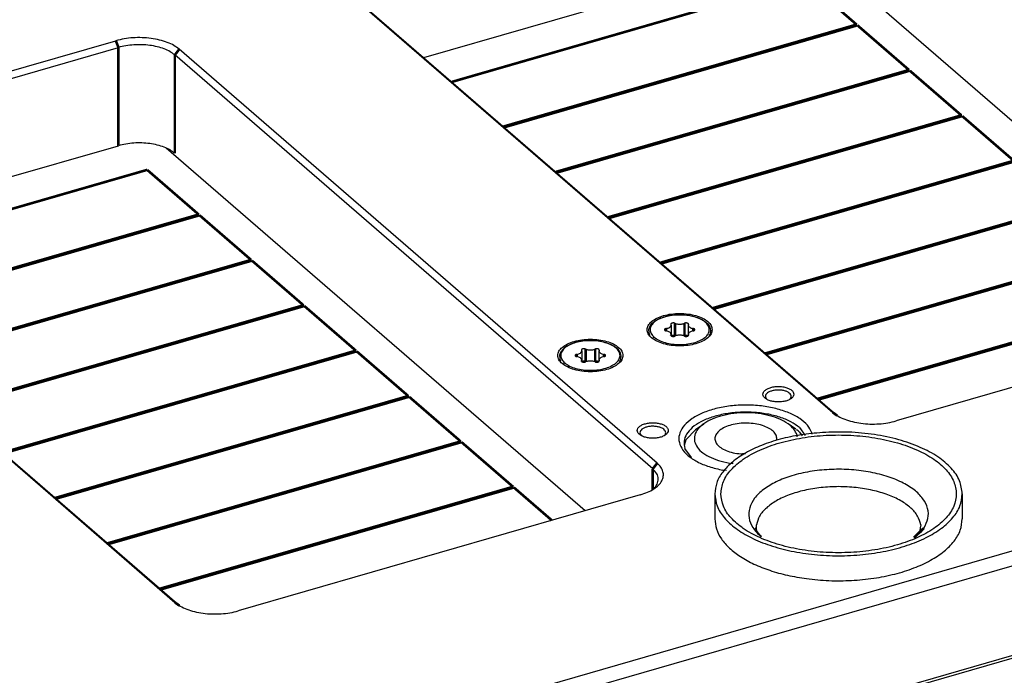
# Model space of a CAD drawing. Header units: inches. Extents: x 0 to 841, y 0 to 594.
# Tile 51 of 84: x 457 to 553, y 211 to 274. Entities that reach past the tile are written whole.
import ezdxf

# ---------------------------------------------------------------- set-up
doc = ezdxf.new("R2010")
doc.units = ezdxf.units.IN

# ---------------------------------------------------------------- blocks, each defined once
blk = doc.blocks.new('E8021-96570_pcb__1', base_point=(83.97, 163.499))
at = {"color": 3, "linetype": 'Continuous', "const_width": 0.25}
for points in [[(499.091, 268.079), (533.334, 277.965)], [(533.334, 277.965), (538.334, 273.635)], [(538.334, 273.635), (504.091, 263.749)], [(504.171, 263.68), (538.414, 273.565)], [(538.414, 273.565), (543.414, 269.235)], [(543.414, 269.235), (509.171, 259.35)], [(509.251, 259.281), (543.494, 269.166)], [(543.494, 269.166), (548.494, 264.836)], [(548.494, 264.836), (514.251, 254.951)], [(514.331, 254.881), (548.574, 264.766)], [(548.574, 264.766), (553.574, 260.436)], [(553.574, 260.436), (519.331, 250.551)], [(519.411, 250.482), (553.654, 260.367)], [(435.3, 249.664), (469.543, 259.55)], [(469.543, 259.55), (474.543, 255.22)], [(558.654, 256.037), (524.411, 246.152)], [(524.491, 246.082), (558.734, 255.968)], [(474.543, 255.22), (440.3, 245.334)], [(440.38, 245.265), (474.623, 255.15)], [(474.623, 255.15), (479.623, 250.82)], [(563.734, 251.637), (529.491, 241.752)], [(529.571, 241.683), (563.814, 251.568)], [(479.623, 250.82), (445.38, 240.935)], [(445.46, 240.866), (479.703, 250.751)], [(479.703, 250.751), (484.703, 246.421)], [(568.814, 247.238), (534.571, 237.353)], [(534.651, 237.284), (568.894, 247.169)], [(484.703, 246.421), (450.46, 236.536)], [(450.54, 236.466), (484.783, 246.351)], [(484.783, 246.351), (489.783, 242.021)], [(489.783, 242.021), (455.54, 232.136)], [(455.62, 232.067), (489.863, 241.952)], [(489.863, 241.952), (494.863, 237.622)], [(494.863, 237.622), (460.62, 227.737)], [(460.7, 227.667), (494.943, 237.553)], [(494.943, 237.553), (499.943, 233.222)], [(499.943, 233.222), (465.7, 223.337)], [(465.78, 223.268), (500.023, 233.153)], [(500.023, 233.153), (505.023, 228.823)], [(505.023, 228.823), (470.78, 218.938)], [(470.86, 218.869), (505.103, 228.754)], [(505.103, 228.754), (508.783, 225.567)]]:
    blk.add_lwpolyline(points, dxfattribs=at)
blk = doc.blocks.new('E8021-24170', base_point=(48.856, 135.123))
at = {"color": 7, "linetype": 'Continuous'}
for p, q in [((799.844, 293.723), (287.156, 145.723)), ((800.344, 292.424), (449.723, 191.209)), ((496.366, 270.439), (530.551, 280.308)), ((535.184, 280.079), (575.793, 244.911)), ((489.683, 276.16), (536.023, 236.028)), ((490.116, 275.852), (536.456, 235.72)), ((427.539, 260.819), (466.51, 272.069)), ((427.789, 260.169), (466.76, 271.419)), ((518.997, 231.113), (472.657, 271.245)), ((518.564, 230.555), (472.224, 270.687)), ((432.575, 252.024), (466.76, 261.893)), ((512.001, 226.496), (471.393, 261.664)), ((425.892, 257.745), (472.232, 217.613)), ((426.325, 257.437), (472.665, 217.305)), ((581.141, 246.455), (542.17, 235.205)), ((457.882, 184.904), (639.107, 237.219)), ((639.357, 237.002), (458.019, 184.655)), ((529.639, 237.292), (529.618, 237.313)), ((531.871, 237.305), (531.858, 237.293)), ((532.796, 234.56), (533.348, 233.801)), ((534.001, 234.057), (534.001, 233.912)), ((517.462, 233.777), (517.442, 233.798)), ((519.694, 233.79), (519.682, 233.778)), ((522.34, 231.648), (521.691, 232.539)), ((525.705, 230.41), (525.377, 230.439)), ((518.617, 228.603), (518.552, 228.546)), ((517.35, 228.04), (478.379, 216.79))]:
    blk.add_line(p, q, dxfattribs=at)
at = {"color": 3, "linetype": 'Continuous', "const_width": 0.25}
for points in [[(466.51, 272.069), (466.76, 271.419)], [(466.76, 271.419), (466.76, 261.893)], [(472.657, 271.245), (472.224, 270.687)], [(472.224, 270.687), (472.224, 261.161)], [(536.023, 236.028), (536.456, 235.72)], [(518.564, 230.555), (518.997, 231.113)], [(518.564, 230.555), (518.564, 228.556)], [(472.232, 217.613), (472.665, 217.305)]]:
    blk.add_lwpolyline(points, dxfattribs=at)
at = {"color": 7, "linetype": 'Continuous'}
for points, knots in [([(472.657, 271.245), (472.49, 271.371), (472.132, 271.64), (471.481, 271.928), (470.736, 272.158), (469.915, 272.309), (469.052, 272.38), (468.178, 272.364), (467.323, 272.272), (466.777, 272.135), (466.51, 272.069)], [0, 0, 0, 0, 0.626553, 1.337509, 2.122011, 2.962117, 3.835449, 4.717249, 5.582177, 6.406061, 6.406061, 6.406061, 6.406061]), ([(472.224, 270.687), (472.075, 270.799), (471.758, 271.038), (471.178, 271.294), (470.517, 271.499), (469.787, 271.633), (469.019, 271.696), (468.242, 271.682), (467.483, 271.6), (466.997, 271.478), (466.76, 271.419)], [0, 0, 0, 0, 0.556936, 1.188897, 1.886232, 2.632992, 3.409288, 4.19311, 4.961935, 5.694277, 5.694277, 5.694277, 5.694277]), ([(472.224, 261.161), (472.075, 261.273), (471.758, 261.512), (471.178, 261.767), (470.517, 261.972), (469.787, 262.107), (469.019, 262.17), (468.242, 262.156), (467.483, 262.074), (466.997, 261.952), (466.76, 261.893)], [0, 0, 0, 0, 0.556936, 1.188897, 1.886232, 2.632992, 3.409288, 4.19311, 4.961935, 5.694277, 5.694277, 5.694277, 5.694277]), ([(524.33, 244.053), (524.306, 244.194), (524.254, 244.5), (523.893, 244.884), (523.388, 245.201), (522.735, 245.442), (521.984, 245.594), (521.18, 245.645), (520.376, 245.594), (519.625, 245.442), (518.974, 245.201), (518.463, 244.884), (518.119, 244.5), (517.989, 244.053), (518.119, 243.605), (518.463, 243.222), (518.974, 242.904), (519.625, 242.663), (520.376, 242.512), (521.18, 242.46), (521.984, 242.512), (522.735, 242.663), (523.388, 242.904), (523.893, 243.222), (524.254, 243.605), (524.306, 243.912), (524.33, 244.053)], [0, 0, 0, 0, 0.421534, 0.91481, 1.512301, 2.211054, 2.986897, 3.803941, 4.620985, 5.396828, 6.095581, 6.693073, 7.186348, 7.607882, 8.029416, 8.522692, 9.120183, 9.818936, 10.594779, 11.411823, 12.228867, 13.00471, 13.703463, 14.300955, 14.79423, 15.215764, 15.215764, 15.215764, 15.215764]), ([(515.67, 241.553), (515.646, 241.694), (515.594, 242), (515.233, 242.384), (514.728, 242.701), (514.075, 242.942), (513.324, 243.094), (512.52, 243.145), (511.716, 243.094), (510.965, 242.942), (510.313, 242.701), (509.803, 242.384), (509.459, 242), (509.329, 241.553), (509.459, 241.105), (509.803, 240.722), (510.313, 240.404), (510.965, 240.163), (511.716, 240.012), (512.52, 239.96), (513.324, 240.012), (514.075, 240.163), (514.728, 240.404), (515.233, 240.722), (515.594, 241.105), (515.646, 241.412), (515.67, 241.553)], [0, 0, 0, 0, 0.421534, 0.91481, 1.512301, 2.211054, 2.986897, 3.803941, 4.620985, 5.396828, 6.095581, 6.693073, 7.186348, 7.607882, 8.029416, 8.522692, 9.120183, 9.818936, 10.594779, 11.411823, 12.228867, 13.00471, 13.703463, 14.300955, 14.79423, 15.215764, 15.215764, 15.215764, 15.215764]), ([(532.248, 237.797), (532.234, 237.87), (532.204, 238.032), (531.999, 238.226), (531.719, 238.382), (531.361, 238.492), (530.958, 238.549), (530.538, 238.549), (530.135, 238.492), (529.778, 238.382), (529.494, 238.226), (529.3, 238.032), (529.224, 237.797), (529.3, 237.562), (529.494, 237.367), (529.778, 237.212), (530.135, 237.101), (530.538, 237.044), (530.958, 237.044), (531.361, 237.101), (531.719, 237.212), (531.999, 237.367), (532.204, 237.562), (532.234, 237.723), (532.248, 237.797)], [0, 0, 0, 0, 0.219862, 0.48285, 0.805647, 1.182902, 1.596944, 2.023888, 2.43793, 2.815186, 3.137982, 3.400971, 3.620832, 3.840694, 4.103682, 4.426479, 4.803735, 5.217776, 5.644721, 6.058762, 6.436018, 6.758815, 7.021803, 7.241665, 7.241665, 7.241665, 7.241665]), ([(531.871, 237.305), (531.915, 237.359), (531.997, 237.46), (532.006, 237.667), (531.894, 237.851), (531.696, 238), (531.427, 238.115), (531.106, 238.188), (530.757, 238.213), (530.407, 238.19), (530.083, 238.119), (529.811, 238.006), (529.61, 237.859), (529.493, 237.677), (529.495, 237.469), (529.576, 237.367), (529.618, 237.313)], [0, 0, 0, 0, 0.203425, 0.383262, 0.580668, 0.823812, 1.117524, 1.451619, 1.807947, 2.164801, 2.500395, 2.796324, 3.041899, 3.241029, 3.420748, 3.622311, 3.622311, 3.622311, 3.622311]), ([(534.001, 234.057), (533.872, 234.31), (533.589, 234.861), (532.78, 235.497), (531.745, 236.035), (530.487, 236.436), (529.083, 236.687), (527.6, 236.772), (526.118, 236.687), (524.712, 236.437), (523.457, 236.034), (522.414, 235.499), (521.631, 234.853), (521.152, 234.107), (521.048, 233.286), (521.35, 232.494), (521.987, 231.797), (522.906, 231.205), (524.061, 230.726), (524.923, 230.538), (525.377, 230.439)], [0, 0, 0, 0, 0.842582, 1.840828, 3.012965, 4.340321, 5.781805, 7.283366, 8.784927, 10.226412, 11.553769, 12.725906, 13.724153, 14.566735, 15.325156, 16.113152, 17.02826, 18.113892, 19.367642, 20.75819, 20.75819, 20.75819, 20.75819]), ([(532.796, 234.56), (532.526, 234.758), (531.943, 235.185), (530.863, 235.604), (529.631, 235.912), (528.288, 236.066), (526.911, 236.067), (525.57, 235.911), (524.334, 235.608), (523.267, 235.173), (522.418, 234.625), (521.835, 233.984), (521.539, 233.246), (521.641, 232.772), (521.691, 232.539)], [0, 0, 0, 0, 1.002122, 2.159428, 3.44301, 4.808057, 6.201171, 7.566218, 8.849801, 10.007108, 11.00923, 11.853945, 12.581326, 13.281406, 13.281406, 13.281406, 13.281406]), ([(536.023, 236.028), (536.19, 235.903), (536.548, 235.634), (537.199, 235.346), (537.944, 235.116), (538.765, 234.964), (539.628, 234.894), (540.502, 234.909), (541.357, 235.001), (541.903, 235.138), (542.17, 235.205)], [0, 0, 0, 0, 0.626553, 1.337509, 2.122011, 2.962117, 3.835449, 4.717249, 5.582177, 6.406061, 6.406061, 6.406061, 6.406061]), ([(520.072, 234.282), (520.058, 234.355), (520.027, 234.517), (519.823, 234.711), (519.543, 234.867), (519.185, 234.977), (518.782, 235.034), (518.362, 235.034), (517.959, 234.977), (517.602, 234.867), (517.318, 234.711), (517.124, 234.517), (517.048, 234.282), (517.124, 234.047), (517.318, 233.852), (517.602, 233.697), (517.959, 233.586), (518.362, 233.529), (518.782, 233.529), (519.185, 233.586), (519.543, 233.697), (519.823, 233.852), (520.027, 234.047), (520.058, 234.208), (520.072, 234.282)], [0, 0, 0, 0, 0.219862, 0.48285, 0.805647, 1.182902, 1.596944, 2.023888, 2.43793, 2.815186, 3.137982, 3.400971, 3.620832, 3.840694, 4.103682, 4.426479, 4.803735, 5.217776, 5.644721, 6.058762, 6.436018, 6.758815, 7.021803, 7.241665, 7.241665, 7.241665, 7.241665]), ([(519.694, 233.79), (519.738, 233.844), (519.821, 233.945), (519.83, 234.152), (519.718, 234.336), (519.52, 234.485), (519.251, 234.6), (518.93, 234.673), (518.58, 234.698), (518.23, 234.675), (517.907, 234.604), (517.635, 234.491), (517.433, 234.344), (517.317, 234.162), (517.319, 233.954), (517.399, 233.852), (517.442, 233.798)], [0, 0, 0, 0, 0.203425, 0.383261, 0.580668, 0.823813, 1.117525, 1.451621, 1.807948, 2.164802, 2.500396, 2.796324, 3.041898, 3.241028, 3.420747, 3.62231, 3.62231, 3.62231, 3.62231]), ([(517.35, 228.04), (517.592, 228.118), (518.051, 228.267), (518.656, 228.587), (519.132, 228.957), (519.461, 229.375), (519.62, 229.832), (519.587, 230.3), (519.371, 230.749), (519.127, 230.987), (518.997, 231.113)], [0, 0, 0, 0, 0.761693, 1.445276, 2.043024, 2.559714, 3.018011, 3.459795, 3.933762, 4.475942, 4.475942, 4.475942, 4.475942]), ([(518.617, 228.603), (518.755, 228.751), (519.013, 229.027), (519.147, 229.586), (518.981, 230.139), (518.71, 230.41), (518.564, 230.555)], [0, 0, 0, 0, 0.599667, 1.118046, 1.641535, 2.253268, 2.253268, 2.253268, 2.253268]), ([(472.232, 217.613), (472.399, 217.488), (472.756, 217.219), (473.408, 216.931), (474.152, 216.701), (474.973, 216.549), (475.837, 216.479), (476.711, 216.494), (477.565, 216.586), (478.112, 216.723), (478.379, 216.79)], [0, 0, 0, 0, 0.626553, 1.337509, 2.122011, 2.962117, 3.835449, 4.717249, 5.582177, 6.406061, 6.406061, 6.406061, 6.406061])]:
    blk.add_open_spline(points, degree=3, knots=knots, dxfattribs=at)
blk = doc.blocks.new('0515-1032_2', base_point=(518.194, 242.611))
at = {"color": 7, "linetype": 'Continuous'}
for p, q in [((519.84, 245.342), (520.396, 245.45)), ((520.396, 245.45), (520.982, 245.5)), ((520.982, 245.5), (521.576, 245.49)), ((521.576, 245.49), (522.154, 245.42)), ((522.154, 245.42), (522.694, 245.293)), ((518.227, 244.184), (518.318, 244.413)), ((518.318, 244.413), (518.558, 244.711)), ((518.558, 244.711), (518.642, 244.775)), ((518.642, 244.775), (518.904, 244.967)), ((518.904, 244.967), (519.337, 245.179)), ((519.337, 245.179), (519.84, 245.342)), ((520.345, 244.495), (520.345, 243.611)), ((522.015, 244.495), (522.015, 243.611)), ((522.694, 245.293), (523.176, 245.113)), ((523.176, 245.113), (523.582, 244.887)), ((523.582, 244.887), (523.714, 244.775)), ((523.714, 244.775), (523.894, 244.615)), ((523.894, 244.615), (524.098, 244.307)), ((518.194, 244.086), (518.227, 244.184)), ((518.205, 243.746), (518.194, 244.086)), ((518.221, 243.705), (518.205, 243.746)), ((518.299, 243.537), (518.221, 243.705)), ((518.307, 243.52), (518.299, 243.537)), ((520.345, 243.611), (520.345, 243.472)), ((520.77, 243.448), (520.715, 243.465)), ((521.646, 243.466), (521.59, 243.445)), ((521.99, 243.446), (521.944, 243.472)), ((522.015, 243.611), (522.015, 243.471)), ((524.067, 243.545), (524.009, 243.447)), ((524.099, 243.598), (524.067, 243.545)), ((524.098, 244.307), (524.131, 244.184)), ((524.121, 243.636), (524.099, 243.598)), ((524.128, 243.669), (524.121, 243.636)), ((524.136, 243.705), (524.128, 243.669)), ((524.131, 244.184), (524.176, 243.973)), ((524.176, 243.973), (524.136, 243.705))]:
    blk.add_line(p, q, dxfattribs=at)
at = {"color": 3, "linetype": 'Continuous', "const_width": 0.25}
for points in [[(520.714, 244.678), (520.715, 243.465)], [(521.646, 244.678), (521.646, 243.466)], [(519.864, 244.164), (519.864, 243.942)], [(520.33, 243.538), (520.33, 243.494)], [(522.496, 244.164), (522.496, 243.942)]]:
    blk.add_lwpolyline(points, dxfattribs=at)
at = {"color": 3, "linetype": 'Continuous'}
for points, knots in [([(520.986, 245.487), (520.748, 245.47), (520.285, 245.438), (519.636, 245.282), (519.08, 245.057), (518.65, 244.767), (518.367, 244.421), (518.271, 244.026), (518.392, 243.631), (518.586, 243.438), (518.69, 243.334)], [0, 0, 0, 0, 0.716226, 1.389716, 1.992289, 2.506334, 2.932798, 3.302504, 3.676715, 4.113842, 4.113842, 4.113842, 4.113842]), ([(518.69, 243.334), (518.842, 243.226), (519.17, 242.992), (519.784, 242.78), (520.481, 242.641), (521.228, 242.599), (521.971, 242.654), (522.661, 242.802), (523.253, 243.033), (523.709, 243.335), (524.006, 243.699), (524.091, 244.121), (523.931, 244.529), (523.581, 244.873), (523.078, 245.155), (522.451, 245.359), (521.739, 245.484), (521.24, 245.486), (520.986, 245.487)], [0, 0, 0, 0, 0.554876, 1.204905, 1.926604, 2.685316, 3.441471, 4.155826, 4.794757, 5.33677, 5.782395, 6.168347, 6.566631, 7.040889, 7.614915, 8.28085, 9.012497, 9.773833, 9.773833, 9.773833, 9.773833]), ([(518.69, 243.334), (518.674, 243.327), (518.64, 243.312), (518.603, 243.27), (518.58, 243.22), (518.584, 243.186), (518.585, 243.17)], [0, 0, 0, 0, 0.0533952, 0.1095356, 0.1636184, 0.2120384, 0.2120384, 0.2120384, 0.2120384])]:
    blk.add_open_spline(points, degree=3, knots=knots, dxfattribs=at)
at = {"color": 7, "linetype": 'Continuous'}
for points, knots in [([(519.864, 244.164), (519.93, 244.177), (520.052, 244.203), (520.205, 244.278), (520.319, 244.373), (520.337, 244.457), (520.345, 244.495)], [0, 0, 0, 0, 0.2002005, 0.3723449, 0.5108346, 0.6236021, 0.6236021, 0.6236021, 0.6236021]), ([(520.714, 244.678), (520.694, 244.686), (520.652, 244.701), (520.582, 244.709), (520.511, 244.708), (520.444, 244.695), (520.387, 244.673), (520.345, 244.644), (520.321, 244.605), (520.327, 244.579), (520.33, 244.567)], [0, 0, 0, 0, 0.0644256, 0.1356464, 0.2086604, 0.2781418, 0.3394176, 0.3896442, 0.4296785, 0.4663769, 0.4663769, 0.4663769, 0.4663769]), ([(520.345, 244.495), (520.344, 244.507), (520.343, 244.532), (520.334, 244.555), (520.33, 244.567)], [0, 0, 0, 0, 0.036689, 0.07455517, 0.07455517, 0.07455517, 0.07455517]), ([(520.714, 244.678), (520.76, 244.66), (520.856, 244.623), (521.014, 244.596), (521.18, 244.585), (521.346, 244.596), (521.504, 244.623), (521.6, 244.66), (521.646, 244.678)], [0, 0, 0, 0, 0.1472005, 0.3084656, 0.4771783, 0.645891, 0.807156, 0.9543566, 0.9543566, 0.9543566, 0.9543566]), ([(522.03, 244.567), (522.033, 244.579), (522.039, 244.605), (522.015, 244.644), (521.974, 244.673), (521.917, 244.695), (521.85, 244.708), (521.778, 244.709), (521.709, 244.701), (521.666, 244.686), (521.646, 244.678)], [0, 0, 0, 0, 0.0366983, 0.0767327, 0.1269592, 0.1882351, 0.2577164, 0.3307305, 0.4019513, 0.4663769, 0.4663769, 0.4663769, 0.4663769]), ([(522.03, 244.567), (522.026, 244.555), (522.017, 244.532), (522.016, 244.507), (522.015, 244.495)], [0, 0, 0, 0, 0.03786834, 0.07455943, 0.07455943, 0.07455943, 0.07455943]), ([(522.015, 244.495), (522.023, 244.457), (522.041, 244.373), (522.155, 244.278), (522.308, 244.203), (522.43, 244.177), (522.496, 244.164)], [0, 0, 0, 0, 0.1127669, 0.251256, 0.4233992, 0.6235979, 0.6235979, 0.6235979, 0.6235979]), ([(519.864, 244.164), (519.842, 244.159), (519.801, 244.151), (519.749, 244.126), (519.713, 244.094), (519.698, 244.053), (519.713, 244.012), (519.749, 243.98), (519.801, 243.955), (519.842, 243.946), (519.864, 243.942)], [0, 0, 0, 0, 0.0672206, 0.125021, 0.1715214, 0.209385, 0.2472486, 0.293749, 0.3515494, 0.41877, 0.41877, 0.41877, 0.41877]), ([(520.345, 243.611), (520.337, 243.649), (520.319, 243.733), (520.205, 243.828), (520.052, 243.903), (519.93, 243.928), (519.864, 243.942)], [0, 0, 0, 0, 0.1127674, 0.251257, 0.4234012, 0.6236014, 0.6236014, 0.6236014, 0.6236014]), ([(520.33, 243.538), (520.327, 243.526), (520.321, 243.5), (520.345, 243.462), (520.387, 243.432), (520.444, 243.41), (520.511, 243.398), (520.582, 243.396), (520.652, 243.404), (520.694, 243.42), (520.714, 243.427)], [0, 0, 0, 0, 0.0366983, 0.0767327, 0.1269592, 0.1882351, 0.2577164, 0.3307305, 0.4019513, 0.4663769, 0.4663769, 0.4663769, 0.4663769]), ([(520.33, 243.538), (520.334, 243.55), (520.343, 243.574), (520.344, 243.599), (520.345, 243.611)], [0, 0, 0, 0, 0.03786651, 0.07455583, 0.07455583, 0.07455583, 0.07455583]), ([(520.715, 243.465), (520.697, 243.472), (520.66, 243.486), (520.6, 243.495), (520.537, 243.497), (520.476, 243.49), (520.42, 243.476), (520.388, 243.458), (520.373, 243.45)], [0, 0, 0, 0, 0.0563539, 0.117976, 0.1819278, 0.2446852, 0.3028278, 0.3536275, 0.3536275, 0.3536275, 0.3536275]), ([(521.646, 243.427), (521.6, 243.445), (521.504, 243.482), (521.346, 243.51), (521.18, 243.52), (521.014, 243.51), (520.856, 243.482), (520.76, 243.445), (520.714, 243.427)], [0, 0, 0, 0, 0.1472005, 0.3084656, 0.4771783, 0.645891, 0.807156, 0.9543566, 0.9543566, 0.9543566, 0.9543566]), ([(521.646, 243.427), (521.666, 243.42), (521.709, 243.404), (521.778, 243.396), (521.85, 243.398), (521.917, 243.41), (521.974, 243.432), (522.015, 243.462), (522.039, 243.5), (522.033, 243.526), (522.03, 243.538)], [0, 0, 0, 0, 0.0644256, 0.1356464, 0.2086604, 0.2781418, 0.3394176, 0.3896442, 0.4296785, 0.4663769, 0.4663769, 0.4663769, 0.4663769]), ([(521.944, 243.472), (521.921, 243.479), (521.871, 243.494), (521.793, 243.497), (521.716, 243.491), (521.668, 243.474), (521.646, 243.466)], [0, 0, 0, 0, 0.0738703, 0.1539538, 0.2332117, 0.3047872, 0.3047872, 0.3047872, 0.3047872]), ([(522.496, 243.942), (522.43, 243.928), (522.308, 243.903), (522.155, 243.828), (522.041, 243.733), (522.023, 243.649), (522.015, 243.611)], [0, 0, 0, 0, 0.2001999, 0.3723439, 0.5108334, 0.6236007, 0.6236007, 0.6236007, 0.6236007]), ([(522.015, 243.611), (522.016, 243.599), (522.017, 243.574), (522.026, 243.55), (522.03, 243.538)], [0, 0, 0, 0, 0.03668968, 0.07455655, 0.07455655, 0.07455655, 0.07455655]), ([(522.496, 243.942), (522.518, 243.946), (522.559, 243.955), (522.611, 243.98), (522.647, 244.012), (522.662, 244.053), (522.647, 244.094), (522.611, 244.126), (522.559, 244.151), (522.518, 244.159), (522.496, 244.164)], [0, 0, 0, 0, 0.0672206, 0.125021, 0.1715214, 0.209385, 0.2472486, 0.293749, 0.3515494, 0.41877, 0.41877, 0.41877, 0.41877])]:
    blk.add_open_spline(points, degree=3, knots=knots, dxfattribs=at)
blk = doc.blocks.new('E6978-21791', base_point=(524.585, 219.667))
at = {"color": 7, "linetype": 'Continuous'}
for p, q in [((524.585, 228.136), (524.585, 225.711)), ((548.585, 228.136), (548.585, 225.711)), ((528.494, 224.665), (528.598, 224.835)), ((528.501, 224.593), (528.494, 224.665)), ((528.696, 224.474), (528.501, 224.593)), ((528.598, 224.835), (528.635, 224.84)), ((528.635, 224.84), (528.618, 225.138)), ((528.654, 224.5), (528.635, 224.84)), ((529.098, 223.956), (528.696, 224.474)), ((544.606, 224.42), (543.935, 223.905)), ((544.508, 224.84), (544.425, 224.281)), ((544.553, 225.138), (544.508, 224.84)), ((544.508, 224.84), (544.621, 224.45)), ((544.621, 224.45), (544.606, 224.42))]:
    blk.add_line(p, q, dxfattribs=at)
at = {"color": 3, "linetype": 'Continuous', "const_width": 0.25}
for points in [[(544.864, 224.822), (543.878, 223.885)], [(529.098, 223.956), (529.047, 223.99)]]:
    blk.add_lwpolyline(points, dxfattribs=at)
at = {"color": 7, "linetype": 'Continuous'}
for points, knots in [([(535.019, 234.085), (534.316, 234.02), (532.938, 233.894), (530.963, 233.471), (529.164, 232.892), (527.599, 232.16), (526.31, 231.299), (525.351, 230.328), (524.71, 229.264), (524.626, 228.501), (524.585, 228.136)], [0, 0, 0, 0, 2.117746, 4.147774, 6.045574, 7.775697, 9.316487, 10.666728, 11.854709, 12.946163, 12.946163, 12.946163, 12.946163]), ([(548.585, 228.136), (548.528, 228.57), (548.405, 229.489), (547.502, 230.724), (546.186, 231.812), (544.443, 232.729), (542.367, 233.445), (540.037, 233.926), (537.556, 234.173), (535.869, 234.114), (535.019, 234.085)], [0, 0, 0, 0, 1.295221, 2.744962, 4.44038, 6.40454, 8.612902, 11.010738, 13.524818, 16.071976, 16.071976, 16.071976, 16.071976]), ([(525.17, 228.136), (525.224, 227.73), (525.336, 226.871), (526.168, 225.712), (527.385, 224.687), (528.998, 223.818), (530.923, 223.133), (533.089, 222.66), (535.403, 222.418), (537.768, 222.418), (540.082, 222.66), (542.248, 223.133), (544.174, 223.818), (545.783, 224.687), (547.012, 225.712), (547.807, 226.871), (548.092, 228.136), (547.807, 229.402), (547.012, 230.561), (545.783, 231.585), (544.174, 232.455), (542.248, 233.139), (540.082, 233.612), (537.768, 233.854), (535.403, 233.854), (533.089, 233.612), (530.923, 233.139), (528.998, 232.455), (527.385, 231.585), (526.168, 230.561), (525.336, 229.402), (525.224, 228.542), (525.17, 228.136)], [0, 0, 0, 0, 1.21259, 2.565943, 4.144389, 5.970872, 8.02494, 10.258377, 12.605759, 14.992144, 17.339526, 19.572963, 21.62703, 23.453515, 25.031959, 26.385313, 27.597903, 28.810493, 30.163846, 31.742291, 33.568775, 35.622843, 37.85628, 40.203662, 42.590046, 44.937429, 47.170865, 49.224934, 51.051417, 52.629862, 53.983215, 55.195805, 55.195805, 55.195805, 55.195805]), ([(524.585, 228.136), (524.634, 227.737), (524.736, 226.896), (525.503, 225.745), (526.635, 224.713), (528.146, 223.818), (529.963, 223.087), (532.028, 222.545), (534.263, 222.211), (536.586, 222.098), (538.908, 222.211), (541.143, 222.545), (543.208, 223.087), (545.025, 223.818), (546.536, 224.713), (547.668, 225.745), (548.435, 226.896), (548.537, 227.737), (548.585, 228.136)], [0, 0, 0, 0, 1.193036, 2.509544, 4.028009, 5.775522, 7.741101, 9.888557, 12.165421, 14.509342, 16.853263, 19.130127, 21.277582, 23.243161, 24.990673, 26.509138, 27.825645, 29.01868, 29.01868, 29.01868, 29.01868]), ([(524.585, 225.711), (524.618, 225.38), (524.687, 224.693), (525.213, 223.72), (526.011, 222.817), (527.091, 221.999), (528.414, 221.281), (529.95, 220.682), (531.657, 220.205), (532.862, 220.014), (533.48, 219.916)], [0, 0, 0, 0, 0.990428, 2.054387, 3.245229, 4.590168, 6.094431, 7.747235, 9.526546, 11.402521, 11.402521, 11.402521, 11.402521]), ([(533.48, 219.916), (534.2, 219.84), (535.649, 219.687), (537.831, 219.713), (539.971, 219.92), (541.999, 220.32), (543.851, 220.894), (545.466, 221.627), (546.798, 222.496), (547.791, 223.48), (548.456, 224.561), (548.544, 225.339), (548.585, 225.711)], [0, 0, 0, 0, 2.172292, 4.368189, 6.532658, 8.612546, 10.560027, 12.336543, 13.917835, 15.301017, 16.514335, 17.626059, 17.626059, 17.626059, 17.626059])]:
    blk.add_open_spline(points, degree=3, knots=knots, dxfattribs=at)
at = {"color": 3, "linetype": 'Continuous'}
for points, knots in [([(544.864, 224.822), (545.024, 225.127), (545.335, 225.719), (545.281, 226.77), (544.779, 227.74), (543.887, 228.599), (542.663, 229.33), (541.158, 229.91), (539.439, 230.315), (537.586, 230.525), (535.685, 230.53), (533.827, 230.331), (532.099, 229.936), (530.581, 229.365), (529.34, 228.641), (528.431, 227.789), (527.902, 226.821), (527.838, 225.784), (528.245, 224.78), (528.767, 224.266), (529.047, 223.99)], [0, 0, 0, 0, 1.017401, 1.978046, 3.015548, 4.226446, 5.646818, 7.266675, 9.046865, 10.930484, 12.850874, 14.738146, 16.525314, 18.154781, 19.586216, 20.807728, 21.852485, 22.81391, 23.825198, 24.994681, 24.994681, 24.994681, 24.994681]), ([(544.553, 225.138), (544.47, 225.427), (544.291, 226.049), (543.568, 226.836), (542.583, 227.526), (541.328, 228.091), (539.869, 228.514), (538.264, 228.776), (536.586, 228.864), (534.907, 228.776), (533.302, 228.514), (531.843, 228.091), (530.588, 227.526), (529.603, 226.836), (528.88, 226.049), (528.701, 225.427), (528.618, 225.138)], [0, 0, 0, 0, 0.892908, 1.917284, 3.116974, 4.494237, 6.023879, 7.663516, 9.360557, 11.057597, 12.697235, 14.226878, 15.604142, 16.803833, 17.82821, 18.721118, 18.721118, 18.721118, 18.721118])]:
    blk.add_open_spline(points, degree=3, knots=knots, dxfattribs=at)
blk = doc.blocks.new('0515-1032', base_point=(509.534, 240.111))
at = {"color": 7, "linetype": 'Continuous'}
for p, q in [((510.677, 242.679), (510.244, 242.467)), ((511.18, 242.842), (510.677, 242.679)), ((511.736, 242.95), (511.18, 242.842)), ((512.322, 243), (511.736, 242.95)), ((512.915, 242.99), (512.322, 243)), ((513.494, 242.92), (512.915, 242.99)), ((514.034, 242.793), (513.494, 242.92)), ((514.516, 242.613), (514.034, 242.793)), ((514.922, 242.387), (514.516, 242.613)), ((509.567, 241.684), (509.534, 241.586)), ((509.534, 241.586), (509.544, 241.246)), ((509.658, 241.913), (509.567, 241.684)), ((509.898, 242.211), (509.658, 241.913)), ((509.982, 242.275), (509.898, 242.211)), ((510.244, 242.467), (509.982, 242.275)), ((511.685, 241.995), (511.685, 241.111)), ((513.355, 241.995), (513.355, 241.111)), ((515.053, 242.275), (514.922, 242.387)), ((515.233, 242.115), (515.053, 242.275)), ((515.438, 241.807), (515.233, 242.115)), ((515.471, 241.684), (515.438, 241.807)), ((515.516, 241.473), (515.471, 241.684)), ((509.544, 241.246), (509.561, 241.205)), ((509.561, 241.205), (509.639, 241.037)), ((509.639, 241.037), (509.647, 241.02)), ((511.685, 241.111), (511.685, 240.972)), ((512.11, 240.948), (512.055, 240.965)), ((512.986, 240.966), (512.93, 240.945)), ((513.33, 240.946), (513.284, 240.972)), ((513.355, 241.111), (513.355, 240.971)), ((515.349, 240.947), (515.407, 241.045)), ((515.407, 241.045), (515.438, 241.098)), ((515.438, 241.098), (515.461, 241.136)), ((515.461, 241.136), (515.468, 241.169)), ((515.468, 241.169), (515.475, 241.205)), ((515.475, 241.205), (515.516, 241.473))]:
    blk.add_line(p, q, dxfattribs=at)
at = {"color": 3, "linetype": 'Continuous', "const_width": 0.25}
for points in [[(511.204, 241.664), (511.204, 241.442)], [(512.054, 242.178), (512.055, 240.965)], [(512.986, 242.178), (512.986, 240.966)], [(513.836, 241.664), (513.836, 241.442)], [(511.67, 241.038), (511.67, 240.994)]]:
    blk.add_lwpolyline(points, dxfattribs=at)
at = {"color": 3, "linetype": 'Continuous'}
for points, knots in [([(512.326, 242.987), (512.087, 242.97), (511.625, 242.938), (510.976, 242.782), (510.42, 242.557), (509.99, 242.267), (509.706, 241.921), (509.611, 241.526), (509.732, 241.131), (509.926, 240.938), (510.03, 240.834)], [0, 0, 0, 0, 0.716226, 1.389715, 1.992289, 2.506333, 2.932796, 3.302503, 3.676713, 4.113841, 4.113841, 4.113841, 4.113841]), ([(510.03, 240.834), (510.181, 240.726), (510.51, 240.492), (511.124, 240.28), (511.821, 240.141), (512.568, 240.099), (513.311, 240.154), (514.001, 240.302), (514.593, 240.533), (515.049, 240.835), (515.345, 241.199), (515.43, 241.621), (515.271, 242.029), (514.921, 242.373), (514.418, 242.655), (513.791, 242.859), (513.078, 242.984), (512.58, 242.986), (512.326, 242.987)], [0, 0, 0, 0, 0.554876, 1.204905, 1.926605, 2.685316, 3.441471, 4.155826, 4.794757, 5.336771, 5.782395, 6.168347, 6.566632, 7.04089, 7.614916, 8.280851, 9.012499, 9.773834, 9.773834, 9.773834, 9.773834]), ([(510.03, 240.834), (510.013, 240.827), (509.98, 240.812), (509.943, 240.77), (509.92, 240.72), (509.923, 240.686), (509.925, 240.67)], [0, 0, 0, 0, 0.0533968, 0.1095389, 0.1636229, 0.2120437, 0.2120437, 0.2120437, 0.2120437])]:
    blk.add_open_spline(points, degree=3, knots=knots, dxfattribs=at)
at = {"color": 7, "linetype": 'Continuous'}
for points, knots in [([(511.204, 241.664), (511.182, 241.659), (511.141, 241.651), (511.089, 241.626), (511.053, 241.594), (511.038, 241.553), (511.053, 241.512), (511.089, 241.48), (511.141, 241.455), (511.182, 241.446), (511.204, 241.442)], [0, 0, 0, 0, 0.0672206, 0.125021, 0.1715214, 0.209385, 0.2472486, 0.293749, 0.3515494, 0.41877, 0.41877, 0.41877, 0.41877]), ([(511.204, 241.664), (511.27, 241.677), (511.392, 241.703), (511.545, 241.778), (511.659, 241.873), (511.677, 241.957), (511.685, 241.995)], [0, 0, 0, 0, 0.2001989, 0.3723422, 0.5108313, 0.6235983, 0.6235983, 0.6235983, 0.6235983]), ([(512.054, 242.178), (512.034, 242.186), (511.991, 242.201), (511.922, 242.209), (511.85, 242.208), (511.783, 242.195), (511.726, 242.173), (511.685, 242.144), (511.661, 242.105), (511.667, 242.079), (511.67, 242.067)], [0, 0, 0, 0, 0.0644256, 0.1356464, 0.2086604, 0.2781418, 0.3394176, 0.3896442, 0.4296785, 0.4663769, 0.4663769, 0.4663769, 0.4663769]), ([(511.685, 241.995), (511.684, 242.007), (511.683, 242.032), (511.674, 242.055), (511.67, 242.067)], [0, 0, 0, 0, 0.0366909, 0.07455905, 0.07455905, 0.07455905, 0.07455905]), ([(512.054, 242.178), (512.1, 242.16), (512.196, 242.123), (512.354, 242.096), (512.52, 242.085), (512.686, 242.096), (512.844, 242.123), (512.94, 242.16), (512.986, 242.178)], [0, 0, 0, 0, 0.1472005, 0.3084656, 0.4771783, 0.645891, 0.807156, 0.9543566, 0.9543566, 0.9543566, 0.9543566]), ([(513.37, 242.067), (513.373, 242.079), (513.379, 242.105), (513.355, 242.144), (513.313, 242.173), (513.256, 242.195), (513.189, 242.208), (513.118, 242.209), (513.048, 242.201), (513.006, 242.186), (512.986, 242.178)], [0, 0, 0, 0, 0.0366983, 0.0767327, 0.1269592, 0.1882351, 0.2577164, 0.3307305, 0.4019513, 0.4663769, 0.4663769, 0.4663769, 0.4663769]), ([(513.37, 242.067), (513.366, 242.055), (513.357, 242.032), (513.356, 242.007), (513.355, 241.995)], [0, 0, 0, 0, 0.03786778, 0.07455833, 0.07455833, 0.07455833, 0.07455833]), ([(513.355, 241.995), (513.363, 241.957), (513.381, 241.873), (513.495, 241.778), (513.648, 241.703), (513.77, 241.677), (513.836, 241.664)], [0, 0, 0, 0, 0.1127671, 0.2512563, 0.4233998, 0.623599, 0.623599, 0.623599, 0.623599]), ([(513.836, 241.442), (513.858, 241.446), (513.899, 241.455), (513.951, 241.48), (513.987, 241.512), (514.002, 241.553), (513.987, 241.594), (513.951, 241.626), (513.899, 241.651), (513.858, 241.659), (513.836, 241.664)], [0, 0, 0, 0, 0.0672206, 0.125021, 0.1715214, 0.209385, 0.2472486, 0.293749, 0.3515494, 0.41877, 0.41877, 0.41877, 0.41877]), ([(511.685, 241.111), (511.677, 241.149), (511.659, 241.233), (511.545, 241.328), (511.392, 241.403), (511.27, 241.428), (511.204, 241.442)], [0, 0, 0, 0, 0.1127672, 0.2512567, 0.4234005, 0.6236002, 0.6236002, 0.6236002, 0.6236002]), ([(511.67, 241.038), (511.667, 241.026), (511.661, 241), (511.685, 240.962), (511.726, 240.932), (511.783, 240.91), (511.85, 240.898), (511.922, 240.896), (511.991, 240.904), (512.034, 240.92), (512.054, 240.927)], [0, 0, 0, 0, 0.0366983, 0.0767327, 0.1269592, 0.1882351, 0.2577164, 0.3307305, 0.4019513, 0.4663769, 0.4663769, 0.4663769, 0.4663769]), ([(511.67, 241.038), (511.674, 241.05), (511.683, 241.074), (511.684, 241.099), (511.685, 241.111)], [0, 0, 0, 0, 0.03786716, 0.07455711, 0.07455711, 0.07455711, 0.07455711]), ([(512.055, 240.965), (512.037, 240.972), (512, 240.986), (511.94, 240.995), (511.877, 240.997), (511.816, 240.99), (511.76, 240.976), (511.728, 240.958), (511.713, 240.95)], [0, 0, 0, 0, 0.0563527, 0.1179752, 0.1819274, 0.2446853, 0.302828, 0.3536278, 0.3536278, 0.3536278, 0.3536278]), ([(512.986, 240.927), (512.94, 240.945), (512.844, 240.982), (512.686, 241.01), (512.52, 241.02), (512.354, 241.01), (512.196, 240.982), (512.1, 240.945), (512.054, 240.927)], [0, 0, 0, 0, 0.1472005, 0.3084656, 0.4771783, 0.645891, 0.807156, 0.9543566, 0.9543566, 0.9543566, 0.9543566]), ([(512.986, 240.927), (513.006, 240.92), (513.048, 240.904), (513.118, 240.896), (513.189, 240.898), (513.256, 240.91), (513.313, 240.932), (513.355, 240.962), (513.379, 241), (513.373, 241.026), (513.37, 241.038)], [0, 0, 0, 0, 0.0644256, 0.1356464, 0.2086604, 0.2781418, 0.3394176, 0.3896442, 0.4296785, 0.4663769, 0.4663769, 0.4663769, 0.4663769]), ([(513.284, 240.972), (513.26, 240.979), (513.211, 240.994), (513.133, 240.997), (513.056, 240.991), (513.008, 240.974), (512.986, 240.966)], [0, 0, 0, 0, 0.07387, 0.1539528, 0.23321, 0.3047848, 0.3047848, 0.3047848, 0.3047848]), ([(513.836, 241.442), (513.77, 241.428), (513.648, 241.403), (513.495, 241.328), (513.381, 241.233), (513.363, 241.149), (513.355, 241.111)], [0, 0, 0, 0, 0.2001994, 0.372343, 0.5108324, 0.6235995, 0.6235995, 0.6235995, 0.6235995]), ([(513.355, 241.111), (513.356, 241.099), (513.357, 241.074), (513.366, 241.05), (513.37, 241.038)], [0, 0, 0, 0, 0.0366903, 0.07455782, 0.07455782, 0.07455782, 0.07455782])]:
    blk.add_open_spline(points, degree=3, knots=knots, dxfattribs=at)
blk = doc.blocks.new('N2360-21271', base_point=(521.659, 231.076))
at = {"color": 7, "linetype": 'Continuous'}
for p, q in [((522.71, 234.365), (523.517, 234.936)), ((532.441, 234.4), (531.682, 234.936)), ((521.804, 233.404), (522.701, 234.359)), ((532.796, 234.127), (533.051, 233.751)), ((521.659, 232.853), (521.804, 233.404)), ((530.584, 233.336), (530.58, 233.33)), ((532.557, 233.819), (532.537, 233.664)), ((527.567, 232.009), (527.286, 232.001)), ((526.363, 231.076), (526.306, 231.078))]:
    blk.add_line(p, q, dxfattribs=at)
for points, knots in [([(531.682, 234.936), (531.421, 235.094), (530.862, 235.431), (529.872, 235.742), (528.77, 235.949), (527.6, 236.016), (526.43, 235.949), (525.328, 235.742), (524.338, 235.431), (523.779, 235.094), (523.517, 234.936)], [0, 0, 0, 0, 0.912878, 1.953436, 3.088494, 4.273446, 5.458398, 6.593456, 7.634013, 8.546891, 8.546891, 8.546891, 8.546891]), ([(523.517, 234.936), (523.314, 234.773), (522.939, 234.473), (522.601, 233.86), (522.58, 233.202), (522.888, 232.585), (523.457, 232.052), (524.247, 231.608), (525.217, 231.263), (525.932, 231.142), (526.306, 231.078)], [0, 0, 0, 0, 0.777037, 1.431604, 2.031732, 2.67546, 3.436276, 4.339701, 5.375324, 6.510949, 6.510949, 6.510949, 6.510949]), ([(530.584, 233.336), (530.59, 233.47), (530.603, 233.752), (530.336, 234.147), (529.915, 234.473), (529.343, 234.734), (528.661, 234.914), (527.909, 235.002), (527.137, 234.992), (526.396, 234.885), (525.733, 234.688), (525.189, 234.413), (524.795, 234.073), (524.581, 233.669), (524.607, 233.232), (524.861, 232.84), (525.286, 232.512), (525.857, 232.253), (526.539, 232.068), (527.031, 232.024), (527.286, 232.001)], [0, 0, 0, 0, 0.391981, 0.828374, 1.3565, 1.985285, 2.698449, 3.465434, 4.24839, 5.007488, 5.705881, 6.315223, 6.823226, 7.245603, 7.637584, 8.073978, 8.602104, 9.23089, 9.944054, 10.71104, 10.71104, 10.71104, 10.71104]), ([(532.557, 233.819), (532.47, 234.025), (532.281, 234.475), (531.893, 234.774), (531.682, 234.936)], [0, 0, 0, 0, 0.658206, 1.440302, 1.440302, 1.440302, 1.440302]), ([(532.796, 234.127), (532.749, 234.167), (532.653, 234.248), (532.551, 234.322), (532.499, 234.359)], [0, 0, 0, 0, 0.1854278, 0.3771566, 0.3771566, 0.3771566, 0.3771566])]:
    blk.add_open_spline(points, degree=3, knots=knots, dxfattribs=at)
blk = doc.blocks.new('E8021-64170', base_point=(48.856, 135.123))
for name, p in [('E8021-24170', (48.856, 135.123)), ('0515-1032_2', (518.194, 242.611)), ('0515-1032', (509.534, 240.111)), ('N2360-21271', (521.659, 231.076)), ('E6978-21791', (524.585, 219.667))]:
    blk.add_blockref(name, p)
blk = doc.blocks.new('E8021-96570__289', base_point=(48.856, 135.123))
for name, p in [('E8021-64170', (48.856, 135.123)), ('E8021-96570_pcb__1', (83.97, 163.499))]:
    blk.add_blockref(name, p)
blk = doc.blocks.new('Gen1', base_point=(425.6, 319.556))
blk.add_blockref('E8021-96570__289', (48.856, 135.123))

msp = doc.modelspace()

# ---------------------------------------------------------------- block references
msp.add_blockref('Gen1', (425.6, 319.556))

doc.saveas('drawing.dxf')
